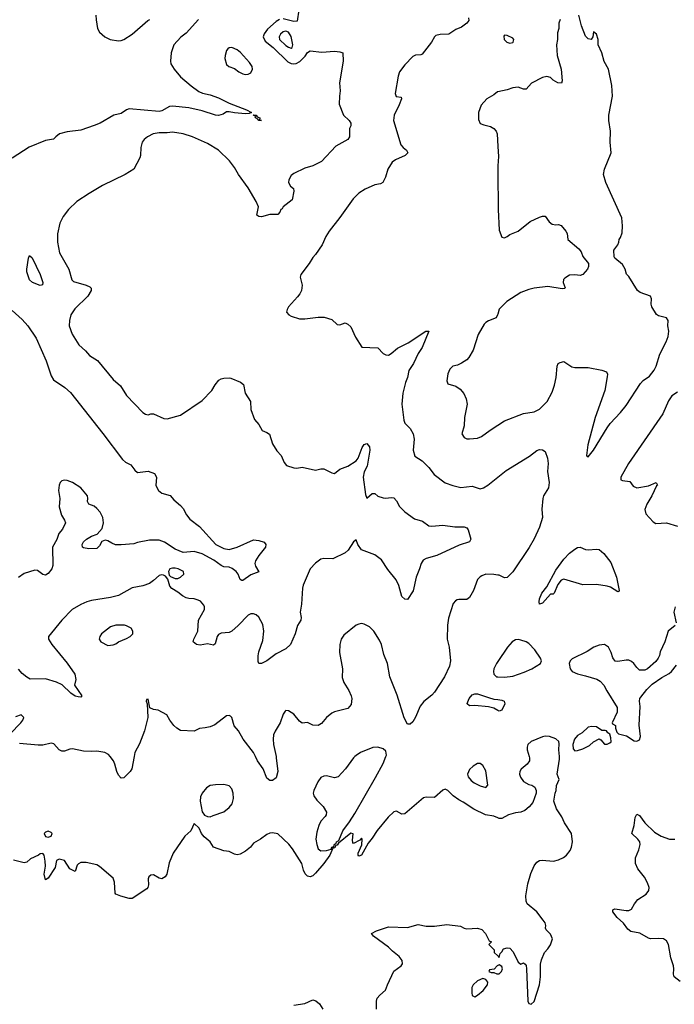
# Model space of a CAD drawing. Header units: inches. Extents: x 2057696 to 2160536, y 827480 to 1016834.
# Tile 37 of 256: x 2076458 to 2081308, y 868166 to 875456. Entities that reach past the tile are written whole.
import ezdxf

# ---------------------------------------------------------------- set-up
doc = ezdxf.new("R2010")
doc.units = ezdxf.units.IN
doc.header["$MEASUREMENT"] = 0
for name, color, linetype in [('C0876', 7, 'Continuous'), ('C0877', 7, 'Continuous'), ('C0886', 7, 'Continuous'), ('C0887', 7, 'Continuous')]:
    doc.layers.add(name, color=color, linetype=linetype)

msp = doc.modelspace()

# ---------------------------------------------------------------- linework, layer by layer
at = {"layer": 'C0876', "color": 5}
for points, elevation in [([(2077304.9, 870000), (2077288.4, 869910), (2077277, 869890), (2077230, 869843.8), (2077210, 869841.7), (2077190, 869861.6), (2077176.9, 869890), (2077163.8, 869943.8), (2077152, 869970), (2077127.4, 870000)], 360), ([(2078356.7, 870000), (2078358.7, 869990), (2078370.4, 869890), (2078356.7, 869843.3), (2078330, 869824.5), (2078310, 869824.5), (2078290, 869841.2), (2078261.5, 869910), (2078218.5, 869970), (2078204.2, 870000)], 360), ([(2078940.5, 870000), (2078930.5, 869990), (2078872.4, 869910), (2078816.3, 869850), (2078790, 869842.4), (2078730, 869858.7), (2078710, 869855.6), (2078690, 869844.5), (2078667.4, 869812.6), (2078636.9, 869750), (2078632.9, 869730), (2078636.9, 869710), (2078658.2, 869678.2), (2078704.9, 869630), (2078730.4, 869589.6), (2078728.7, 869570), (2078722, 869558), (2078690, 869522.9), (2078673.1, 869490), (2078658.4, 869441.6), (2078652.7, 869390), (2078658.3, 869350), (2078670, 869317.3), (2078690, 869302), (2078730, 869304.9), (2078764.7, 869315.3), (2078769.3, 869330), (2078784.7, 869335.3), (2078790, 869350.8), (2078803.1, 869356.9), (2078806, 869370), (2078822, 869378), (2078851.6, 869450), (2078901.8, 869518.2), (2078939.9, 869580.1), (2079093.5, 869846.5), (2079149.8, 869950), (2079170.4, 870000)], 380), ([(2080000, 869547), (2079970, 869559.5), (2079908, 869570), (2079822, 869610), (2079742.7, 869662.7), (2079710, 869679), (2079670, 869709.3), (2079628.7, 869750), (2079610, 869758), (2079592.7, 869752.7), (2079530, 869698), (2079470, 869699.8), (2079450, 869693.8), (2079310, 869577.4), (2079290, 869573.5), (2079250, 869596.3), (2079230, 869591.1), (2079188.2, 869551.8), (2079105.7, 869454.3), (2079070, 869396.2), (2079040.2, 869359.7), (2078990, 869269.3), (2078970, 869264), (2078965.2, 869270), (2078965.6, 869285.6), (2078992.9, 869347.1), (2078995.3, 869390), (2078990, 869395.3), (2078978.8, 869381.2), (2078930, 869358), (2078924.7, 869364.7), (2078922.7, 869382.7), (2078928, 869428), (2078910, 869432.7), (2078819.6, 869360.4), (2078810, 869344), (2078798, 869342), (2078796, 869330), (2078790, 869324), (2078778, 869322), (2078756.4, 869270), (2078711, 869209), (2078650, 869136.2), (2078630, 869117), (2078610, 869109.6), (2078590, 869116), (2078573.4, 869133.4), (2078560.5, 869160.5), (2078548, 869210), (2078478, 869318), (2078451.1, 869351.1), (2078370, 869427.3), (2078330, 869435.6), (2078310, 869433.6), (2078290, 869424.5), (2078242.8, 869390), (2078190, 869359.5), (2078168, 869330), (2078130, 869299.5), (2078090, 869277.2), (2078070, 869273.2), (2078050, 869278), (2078010, 869297.6), (2077970, 869303.6), (2077894, 869330), (2077869.5, 869369.5), (2077825.4, 869405.4), (2077804, 869430), (2077788, 869470), (2077750, 869506), (2077724.7, 869450), (2077681, 869410), (2077593.7, 869286.3), (2077565.5, 869214.5), (2077547.3, 869130), (2077536, 869110), (2077510, 869096), (2077490, 869099.3), (2077450, 869125.6), (2077430, 869123.6), (2077414.9, 869110), (2077410, 869095.3), (2077412.7, 869050), (2077408.2, 869031.8), (2077399, 869021), (2077292, 868950), (2077270, 868949.3), (2077206.8, 868966.8), (2077170, 868982), (2077166, 868990), (2077159.6, 869070), (2077150, 869101.2), (2077050, 869186.6), (2077030, 869198.4), (2076950, 869217.2), (2076910, 869216), (2076893.2, 869206.8), (2076884.4, 869195.6), (2076870, 869149.2), (2076829.7, 869169.7), (2076789, 869230), (2076750, 869242), (2076730.8, 869230), (2076720.9, 869179.1), (2076670, 869099), (2076650, 869089), (2076639.8, 869130), (2076648.1, 869190), (2076646.9, 869226.9), (2076639.3, 869270), (2076630, 869284), (2076610, 869281.2), (2076596, 869270), (2076536.8, 869243.2), (2076510, 869219.3), (2076490, 869214), (2076413.2, 869233.2)], 380), ([(2079102.4, 868130), (2079101.3, 868190), (2079107.3, 868212.7), (2079125.6, 868234.4), (2079167.6, 868270), (2079181.7, 868310), (2079229.3, 868410.8), (2079284.7, 868450), (2079293, 868467), (2079290.5, 868490.5), (2079270, 868519.1), (2079218.7, 868558.7), (2079189.6, 868590), (2079079.3, 868670), (2079065.2, 868690), (2079102, 868710), (2079190, 868740.4), (2079330, 868735.5), (2079410, 868757), (2079470, 868743.8), (2079530, 868744.4), (2079623.3, 868756.7), (2079724.4, 868744.4), (2079750, 868730.8), (2079770, 868726), (2079849.3, 868730.7), (2079880.9, 868720.9), (2079907.7, 868690), (2079936.9, 868636.9), (2079952, 868630), (2079934, 868610), (2079974, 868570), (2079974, 868550), (2080000, 868524)], 380), ([(2080000, 868453), (2079994, 868450), (2079972.7, 868427.3), (2079938, 868422), (2079934, 868410), (2079950, 868402), (2079970, 868402), (2079992.7, 868392.7), (2080000, 868392.4)], 380), ([(2078490, 868160.7), (2078570, 868173), (2078630, 868198.8), (2078652.8, 868192.8), (2078678.8, 868170), (2078704, 868130)], 380)]:
    msp.add_lwpolyline(points, dxfattribs=dict(at, elevation=elevation))
at = {"layer": 'C0876', "color": 5, "elevation": 380}
for points in [[(2079850, 869949.6), (2079816.3, 869930), (2079790, 869903.7), (2079776.4, 869870), (2079780.4, 869850), (2079802.7, 869822.7), (2079825.3, 869805.3), (2079870, 869783.7), (2079910, 869770.7), (2079926.6, 869790), (2079910, 869894), (2079890, 869935.1), (2079870, 869949.5)], [(2077970, 869794), (2077907.9, 869792.1), (2077870, 869785.2), (2077841, 869770), (2077810.6, 869729.4), (2077798, 869702), (2077794, 869670), (2077810.6, 869590.6), (2077826.8, 869566.8), (2077850, 869556), (2077870, 869554.8), (2077890, 869564), (2077970, 869590.4), (2078010, 869623.1), (2078030.9, 869650), (2078040.9, 869690), (2078040.4, 869730), (2078030, 869762.7), (2078010, 869783.7)], [(2076670, 869449.3), (2076650, 869441.2), (2076638.8, 869430), (2076647.9, 869407.9), (2076670, 869403), (2076690, 869411), (2076697.6, 869430), (2076690, 869439.5)], [(2079890, 868357.2), (2079850, 868339.3), (2079816.3, 868310), (2079807.7, 868290), (2079806.8, 868250), (2079811, 868231), (2079830, 868222.8), (2079850, 868234), (2079891.1, 868268.9), (2079923.7, 868310), (2079925.2, 868330), (2079910, 868349)]]:
    msp.add_lwpolyline(points, close=True, dxfattribs=at)
at = {"layer": 'C0877', "color": 5}
for points, elevation in [([(2078526.8, 875530), (2078514.4, 875445.6), (2078490, 875443.9), (2078410, 875463.8)], 340), ([(2077781.7, 875458.3), (2077690, 875355.6), (2077652.4, 875327.6), (2077599.1, 875270), (2077579.3, 875210), (2077574.9, 875150), (2077578, 875130), (2077602, 875090), (2077650, 875033.4), (2077727.3, 874967.3), (2077785.7, 874925.7), (2077813.2, 874913.2), (2077870, 874899.7), (2077930, 874878), (2078010, 874838.9), (2078138, 874790), (2078174, 874770), (2078158, 874762), (2078130, 874759.5), (2078050, 874766), (2078010, 874775.1), (2077990, 874773.3), (2077964.2, 874755.8), (2077930, 874747.2), (2077909.6, 874750), (2077810, 874782.2), (2077710, 874803.9), (2077590, 874816.6), (2077567.1, 874812.9), (2077510, 874781.7), (2077490, 874776.5), (2077270, 874795.5), (2077250, 874788.2), (2077210, 874761.1), (2077156, 874750), (2077054, 874690), (2077010, 874672.4), (2076910, 874637.4), (2076810, 874626.9), (2076754, 874610), (2076724.9, 874590), (2076708.3, 874571.7), (2076650, 874562.4), (2076528.1, 874511.9), (2076402, 874430)], 320), ([(2078382.6, 875457.4), (2078357.5, 875442.5), (2078294.6, 875385.4), (2078268, 875352), (2078261.5, 875330), (2078277.1, 875297.1), (2078334.7, 875250), (2078444.2, 875144.2), (2078470, 875131.2), (2078490, 875128.9), (2078506.9, 875133.1), (2078532.5, 875147.5), (2078573.7, 875186.3), (2078590, 875214), (2078610, 875226), (2078696.2, 875216.2), (2078790, 875222.4), (2078830, 875217.3), (2078851, 875210), (2078854.8, 875150), (2078828.2, 874990), (2078832.7, 874930), (2078826, 874890), (2078824.9, 874830), (2078856.3, 874750), (2078899.3, 874710), (2078910.4, 874690), (2078910.5, 874670), (2078901.6, 874650), (2078901.5, 874590), (2078890, 874569.6), (2078799, 874521), (2078694.7, 874405.3), (2078630, 874375.4), (2078570, 874356.8), (2078490, 874318.7), (2078470, 874303.1), (2078452.2, 874270), (2078450.3, 874250), (2078464.4, 874224.4), (2078485.5, 874205.5), (2078487.9, 874187.9), (2078477.1, 874122.9), (2078411, 874070), (2078403.5, 874056.5), (2078392, 874050), (2078386, 874030), (2078370, 874014), (2078310, 874012.7), (2078250, 873997.2), (2078230, 873999), (2078215.3, 874010), (2078226, 874070), (2078209.4, 874110), (2078150, 874212), (2078078.9, 874310), (2078050, 874362.9), (2078012.4, 874412.4), (2077931.2, 874491.2), (2077850, 874540.3), (2077738, 874590), (2077669.3, 874610), (2077590, 874623.4), (2077550, 874617.7), (2077490, 874618.2), (2077447.7, 874610), (2077404.4, 874590), (2077381.1, 874570), (2077366.3, 874550), (2077354.6, 874510), (2077351.8, 874450), (2077347.1, 874432.9), (2077302.4, 874350), (2077239.5, 874310), (2077070.9, 874229.1), (2076972.4, 874170), (2076882.4, 874110), (2076818.4, 874050), (2076781.1, 873998.9), (2076755.3, 873950), (2076737.4, 873870), (2076736.9, 873810), (2076753.7, 873730), (2076821.3, 873610), (2076843, 873530), (2076857.3, 873517.3), (2076951, 873490), (2076977.7, 873477.7), (2076987.9, 873467.9), (2076986.7, 873450), (2076961.5, 873410), (2076865.4, 873314.6), (2076837.4, 873270), (2076826, 873230), (2076825.2, 873190), (2076847.3, 873127.3), (2076895.5, 873050), (2076945.4, 873005.4), (2076975.8, 872970), (2077033.6, 872933.6), (2077150, 872793.2), (2077204.2, 872744.2), (2077250, 872674), (2077370, 872547.2), (2077390, 872535.5), (2077409.1, 872530.9), (2077430, 872538.8), (2077450, 872539.1), (2077524.5, 872504.5), (2077550, 872500.3), (2077650, 872528.5), (2077810, 872635.8), (2077880.9, 872710), (2077906.3, 872753.7), (2077933.8, 872786.2), (2077950, 872797.3), (2077970, 872802), (2078010, 872804.9), (2078021.1, 872801.1), (2078092.7, 872772.7), (2078115.5, 872755.5), (2078127.3, 872690), (2078167.3, 872630), (2078170.7, 872570), (2078196.3, 872496.3), (2078230, 872458), (2078254, 872414), (2078290, 872400.7), (2078307.7, 872387.7), (2078330, 872316), (2078363.4, 872263.4), (2078394.8, 872230), (2078416.8, 872176.8), (2078434.4, 872154.4), (2078490, 872139.1), (2078510, 872136.3), (2078550, 872142), (2078650, 872120.7), (2078689.6, 872130.4), (2078710, 872130.4), (2078770, 872100.5), (2078790, 872095.5), (2078830.7, 872129.3), (2078890, 872150.2), (2078950.5, 872189.5), (2078964.8, 872210), (2078996, 872290), (2079010, 872311.7), (2079030, 872318.4), (2079050, 872293.4), (2079052.5, 872270), (2079031.5, 872150), (2079010.3, 872109.7), (2079003.1, 872070), (2079019.7, 871939.7), (2079030, 871913), (2079070, 871947.2), (2079088.5, 871948.5), (2079110, 871928.9), (2079150, 871916.1), (2079170, 871914.3), (2079210, 871919.6), (2079230, 871916), (2079250, 871893.4), (2079271.7, 871851.7), (2079311.5, 871811.5), (2079381.6, 871761.6), (2079442.3, 871742.3), (2079490, 871708.7), (2079510, 871705.3), (2079593, 871713), (2079682, 871702), (2079750, 871700.5), (2079770, 871694), (2079779.8, 871679.8), (2079801, 871610), (2079791.3, 871590), (2079713.5, 871566.5), (2079548, 871490), (2079470, 871465.8), (2079446.3, 871453.7), (2079431.4, 871430), (2079420.7, 871390), (2079394.3, 871330), (2079372.4, 871227.6), (2079330, 871162.7), (2079310, 871165.2), (2079290, 871185.2), (2079266.5, 871266.5), (2079248.1, 871308.1), (2079184.6, 871384.6), (2079138, 871458), (2079090, 871495.1), (2078990, 871531.8), (2078963, 871570), (2078950, 871606), (2078930, 871591.3), (2078891.9, 871528.1), (2078870, 871509.6), (2078776.5, 871463.5), (2078710, 871466.9), (2078690, 871461.3), (2078650, 871431.3), (2078608.8, 871390), (2078558.4, 871270), (2078552, 871248), (2078544.7, 871130), (2078536.1, 871070), (2078542.7, 871030), (2078540.9, 871010), (2078515.6, 870970), (2078499.2, 870910), (2078463.2, 870830), (2078430, 870799.4), (2078357.8, 870762.2), (2078290, 870708.3), (2078249.3, 870689.3), (2078229.2, 870690), (2078224.8, 870704.8), (2078225.3, 870745.3), (2078230, 870774.8), (2078259.3, 870860.7), (2078265.6, 870930), (2078258.2, 870978.2), (2078230, 871033.6), (2078210, 871049.7), (2078190, 871058), (2078170, 871056.3), (2078150, 871046.6), (2078076.5, 870970), (2078030, 870929.8), (2078010, 870919.8), (2077950, 870914.7), (2077930, 870904.2), (2077920.2, 870890), (2077905.1, 870834.9), (2077893.5, 870826.5), (2077850, 870834), (2077794.7, 870825.3), (2077766.6, 870830), (2077743.5, 870850), (2077748.6, 870870), (2077777.3, 870930), (2077783.1, 871010), (2077826, 871090), (2077827.3, 871110), (2077821.8, 871121.8), (2077796.4, 871150), (2077779.3, 871159.3), (2077750, 871169.1), (2077710, 871169.8), (2077690, 871176.4), (2077665.1, 871190), (2077630, 871218.4), (2077584.2, 871244.2), (2077570, 871262), (2077554.2, 871314.2), (2077537.1, 871337.1), (2077523.3, 871343.3), (2077510, 871346.3), (2077490, 871341.1), (2077450, 871303.1), (2077418.5, 871281.5), (2077370, 871265), (2077291.1, 871248.9), (2077190, 871193.5), (2077130, 871177.2), (2076990, 871156.8), (2076954.5, 871145.5), (2076910, 871127.1), (2076847.2, 871090), (2076768.9, 871010), (2076670.4, 870890), (2076672, 870870), (2076694.9, 870830), (2076810, 870692.7), (2076866.4, 870610), (2076873.4, 870570), (2076864.9, 870530), (2076917.1, 870450), (2076910, 870439.3), (2076890, 870441.6), (2076868.5, 870448.5), (2076836, 870470), (2076771.5, 870531.5), (2076730, 870552.3), (2076650, 870575.1), (2076534.8, 870574.8), (2076510, 870589.2), (2076475.6, 870615.6), (2076448.3, 870648.3)], 340), ([(2077023, 875490), (2077024.1, 875455.9), (2077035.5, 875390), (2077050, 875364.9), (2077088.9, 875328.9), (2077129, 875309), (2077190, 875300.9), (2077210, 875302), (2077230, 875309.2), (2077291.3, 875350), (2077406.3, 875450), (2077422.6, 875457.4)], 320), ([(2079782.8, 875470), (2079786, 875450), (2079771, 875430), (2079730, 875402), (2079690, 875384.5), (2079636, 875350), (2079574, 875346), (2079542, 875338), (2079530, 875329), (2079507.7, 875290), (2079438.4, 875201.6), (2079430, 875196), (2079390, 875193.6), (2079370, 875183.6), (2079310, 875122.4), (2079271.7, 875070), (2079262.2, 875037.8), (2079240.3, 874910), (2079247.3, 874887.3), (2079283.6, 874883.6), (2079285.5, 874870), (2079270, 874826), (2079232.4, 874750), (2079226.4, 874710), (2079282.3, 874530), (2079297.6, 874510), (2079323.8, 874490), (2079332.7, 874470), (2079312.4, 874450), (2079241.5, 874418.5), (2079218, 874402), (2079184.7, 874350), (2079168.9, 874291.1), (2079148.8, 874251.2), (2079130, 874240.7), (2079090, 874232.8), (2079018.2, 874201.8), (2078969.3, 874170.7), (2078927.6, 874130), (2078830, 873991.2), (2078749.4, 873890.6), (2078724.9, 873850), (2078699.6, 873790), (2078650, 873717), (2078630, 873695.1), (2078602.4, 873650), (2078540.3, 873570), (2078535.6, 873550), (2078550.2, 873490), (2078544.5, 873450), (2078533.8, 873426.2), (2078516.5, 873403.5), (2078448.9, 873330), (2078438.7, 873310), (2078435.5, 873290), (2078451.8, 873271.8), (2078470, 873260.5), (2078530, 873242.4), (2078570, 873242.4), (2078670, 873254), (2078712.8, 873252.8), (2078770, 873236), (2078810, 873198.8), (2078830, 873197.3), (2078870, 873210.7), (2078890, 873202.8), (2078910, 873181), (2078944.7, 873104.7), (2078992, 873032), (2079110, 873027.3), (2079150, 872984), (2079170, 872974), (2079190, 872973.4), (2079210, 872984.4), (2079256.9, 873023.1), (2079335.2, 873064.8), (2079466.6, 873150), (2079490, 873151), (2079439.5, 873030), (2079410, 872984.5), (2079375.3, 872910), (2079341.4, 872858.6), (2079332, 872808), (2079316.5, 872770), (2079295.3, 872690), (2079288.7, 872608.7), (2079303, 872490), (2079310.6, 872470), (2079350.2, 872430.2), (2079372.2, 872390), (2079380.3, 872350), (2079373.1, 872270), (2079385.7, 872225.7), (2079439.1, 872190), (2079490, 872140.7), (2079527.7, 872090), (2079610, 872028.2), (2079666.3, 872006.3), (2079726.5, 871993.5), (2079810, 872002), (2079870, 871983.7), (2079892.7, 871990), (2079927, 872010), (2080000, 872068.9)], 360), ([(2080000, 874921.8), (2079998.5, 874921.5), (2079970, 874899), (2079918, 874870), (2079876.3, 874823.7), (2079858, 874770), (2079858, 874718), (2079870, 874688.2), (2079896.7, 874676.7), (2079946, 874666), (2079971.5, 874651.6), (2079988.2, 874630), (2079994.9, 874610), (2080000, 874516.4)], 380), ([(2080000, 874373.9), (2079999.8, 874370), (2080000, 874327.7)], 380), ([(2076403.3, 873303.3), (2076475.9, 873235.9), (2076518.3, 873190), (2076579.5, 873099.5), (2076653.8, 872930), (2076690, 872818.8), (2076708.4, 872790), (2076793.5, 872733.5), (2076835.3, 872695.3), (2077073.6, 872393.6), (2077219.2, 872199.2), (2077241.1, 872181.1), (2077280.4, 872160.4), (2077310, 872121), (2077330, 872104), (2077410, 872113), (2077455.5, 872095.5), (2077471.5, 872070), (2077466.4, 872006.4), (2077487.3, 871970), (2077511.3, 871950), (2077572.8, 871932.8), (2077600.7, 871900.7), (2077650, 871859.6), (2077670, 871836.9), (2077693, 871790), (2077717.3, 871757.3), (2077790, 871704.8), (2077910, 871570.2), (2077970, 871540.8), (2078010, 871532.6), (2078070, 871551.6), (2078190, 871604.9), (2078230, 871601.3), (2078267.9, 871587.9), (2078281.1, 871570), (2078278, 871550), (2078228.7, 871490), (2078205.5, 871450), (2078200.5, 871430), (2078204.9, 871410), (2078230, 871369.3), (2078170, 871346), (2078110, 871303), (2078104, 871304), (2078091.5, 871311.5), (2078076.4, 871350), (2078061, 871370), (2078032.3, 871392.3), (2078010, 871403.7), (2077970, 871406), (2077950, 871414.5), (2077895.2, 871455.2), (2077810, 871502.7), (2077750, 871519.2), (2077670, 871510.7), (2077610, 871537), (2077530, 871586.8), (2077490, 871602.6), (2077418.5, 871601.5), (2077330, 871585.2), (2077304, 871576), (2077210, 871567.6), (2077168.1, 871568.1), (2077139.3, 871579.3), (2077110, 871598.4), (2077090, 871601.6), (2077067.1, 871592.9), (2077050, 871561.2), (2077030, 871542), (2076970, 871539.5), (2076930, 871545.2), (2076924, 871550), (2076920.9, 871570), (2076931.8, 871590), (2076951.8, 871610), (2076990, 871633.1), (2077032.9, 871647.1), (2077067.8, 871690), (2077077.7, 871730), (2077073.7, 871770), (2077053.5, 871810), (2077030, 871838.3), (2077010, 871854.3), (2076969, 871870), (2076960.7, 871890), (2076963, 871910), (2076959.1, 871930), (2076910, 871989.7), (2076850, 872029.8), (2076810, 872044.4), (2076790, 872046.6), (2076770, 872042.9), (2076757.1, 872030), (2076750.3, 872009.7), (2076746.5, 871970), (2076755.3, 871910), (2076750.4, 871849.6), (2076766.6, 871786.6), (2076791, 871750), (2076797.3, 871730), (2076775.3, 871684.7), (2076748.2, 871651.8), (2076732.5, 871607.5), (2076700.3, 871550), (2076704.1, 871415.9), (2076695.5, 871390), (2076670, 871355.1), (2076650, 871344.5), (2076630, 871349.3), (2076590, 871378.7), (2076570, 871381.3), (2076490, 871355.6), (2076450, 871326.2)], 320), ([(2080000, 873275.9), (2079998.4, 873270), (2079987.7, 873250), (2079930, 873227.6), (2079910, 873214.5), (2079899.2, 873200.8), (2079855.2, 873124.8), (2079818, 873010), (2079785.9, 872954.1), (2079770, 872938.7), (2079730, 872913.6), (2079701.1, 872898.9), (2079666.8, 872890), (2079643.8, 872870), (2079630, 872835.3), (2079623, 872783), (2079630, 872761), (2079690, 872742), (2079719.9, 872719.9), (2079748.8, 872688.8), (2079766.4, 872650), (2079771.8, 872610), (2079752.2, 872510), (2079750.4, 872449.6), (2079733.4, 872390), (2079750, 872362), (2079770, 872352.7), (2079790, 872352.4), (2079850, 872357.6), (2079879.3, 872370), (2079942.4, 872417.6), (2080000, 872454.8)], 380), ([(2080000, 871344.5), (2079970.3, 871349.7), (2079912, 871350), (2079880.7, 871339.3), (2079868.1, 871331.9), (2079849.2, 871310.8), (2079819.7, 871230), (2079790, 871178.4), (2079770, 871162.4), (2079710, 871163.7), (2079699.9, 871160.1), (2079686.7, 871153.3), (2079670, 871133.2), (2079634.9, 871025.1), (2079626.6, 870973.4), (2079625.5, 870870), (2079640.3, 870810), (2079650.2, 870710.2), (2079642.5, 870670), (2079605.2, 870590), (2079530, 870477.3), (2079510, 870455.9), (2079451.1, 870408.9), (2079425.1, 870374.9), (2079390, 870292), (2079370, 870257.7), (2079350, 870239.7), (2079330, 870239.6), (2079306.3, 870286.3), (2079254.6, 870454.6), (2079199.3, 870590), (2079181.7, 870690), (2079155.2, 870755.2), (2079139.1, 870830), (2079123.1, 870863.1), (2079080.7, 870930), (2079050, 870962), (2079010, 870981.2), (2078990, 870985.2), (2078970, 870981.2), (2078950, 870972.7), (2078859.5, 870900.5), (2078839.5, 870870), (2078828.7, 870830), (2078827.2, 870770), (2078850.4, 870650), (2078846.2, 870586.2), (2078858, 870550), (2078896.4, 870490), (2078914, 870450), (2078919.5, 870430), (2078914.1, 870385.9), (2078890, 870357), (2078790, 870332.8), (2078770, 870321.6), (2078730.4, 870290), (2078694.4, 870245.6), (2078668.5, 870231.5), (2078630, 870233), (2078590, 870251.6), (2078550, 870246.6), (2078530, 870262.9), (2078490, 870315.6), (2078450, 870339.3), (2078430, 870341.2), (2078423.8, 870336.2), (2078410, 870315.3), (2078386.4, 870250), (2078350.2, 870189.8), (2078338.6, 870161.4), (2078335.6, 870130), (2078338.9, 870090), (2078356.7, 870000)], 360), ([(2080000, 870704.5), (2079990, 870689.7), (2079970.2, 870650), (2079967.3, 870630), (2079970.4, 870610), (2079990, 870590.4), (2080000, 870590.2)], 380), ([(2078204.2, 870000), (2078189.8, 870030), (2078113.8, 870130), (2078079.3, 870190), (2078048, 870228), (2078030, 870289.3), (2078019.4, 870299.4), (2078010, 870305.1), (2077990, 870301.6), (2077904.4, 870235.6), (2077870, 870221.6), (2077832.7, 870212.7), (2077790, 870209.2), (2077750, 870188.7), (2077650, 870193.6), (2077621.2, 870210), (2077599, 870230), (2077569.4, 870269.4), (2077548, 870310), (2077484.7, 870344.7), (2077449, 870349), (2077422, 870362), (2077410, 870426), (2077398, 870422), (2077394, 870410), (2077402, 870390), (2077408.2, 870290), (2077383.7, 870190), (2077345.7, 870094.3), (2077310.4, 870030), (2077304.9, 870000)], 360), ([(2080000, 870341.9), (2079970, 870359.7), (2079930, 870368.9), (2079830, 870378.4), (2079790, 870376.9), (2079773.3, 870390), (2079774, 870394), (2079787.7, 870430), (2079810, 870456.5), (2079830, 870466.2), (2079850, 870465.2), (2079930, 870437.8), (2079970, 870426.7), (2080000, 870422.4)], 360), ([(2076387.9, 870170), (2076467.2, 870250), (2076481, 870270), (2076487.8, 870290), (2076470, 870309.8), (2076425.7, 870294.3)], 360), ([(2077127.4, 870000), (2077115.1, 870015.1), (2077089.6, 870029.6), (2077030, 870040.9), (2076990, 870037), (2076930, 870039.3), (2076850, 870057), (2076830, 870054.5), (2076790, 870039.5), (2076770, 870040.7), (2076749.7, 870049.7), (2076710, 870094), (2076690, 870100.7), (2076630, 870083.7), (2076595.9, 870084.1), (2076457.2, 870097.2)], 360), ([(2079170.4, 870000), (2079174.6, 870010), (2079170, 870040.9), (2079150, 870058.9), (2079110, 870071.1), (2079073, 870067), (2078982.8, 870030), (2078950, 870009.5), (2078940.5, 870000)], 380)]:
    msp.add_lwpolyline(points, dxfattribs=dict(at, elevation=elevation))
for points, elevation in [([(2078430, 875371), (2078410, 875366), (2078390.2, 875350), (2078379.3, 875330), (2078383, 875310), (2078430, 875266), (2078450, 875252.3), (2078470, 875245.4), (2078477.4, 875250), (2078482, 875270), (2078470, 875332.4), (2078450, 875362.9)], 360), ([(2078030, 875249.7), (2078010, 875247.6), (2077999.9, 875240.1), (2077990, 875229.2), (2077979.5, 875190), (2077978.7, 875170), (2077990, 875124.9), (2078007.3, 875110), (2078050, 875094), (2078080.7, 875070), (2078110, 875055.8), (2078130, 875050.4), (2078150, 875052.2), (2078170, 875061.6), (2078183.5, 875090), (2078180.5, 875110), (2078159.8, 875139.8), (2078093.5, 875213.5), (2078070, 875232.8)], 340), ([(2078250, 874709.5), (2078229.4, 874710), (2078220.9, 874720.9), (2078203.7, 874730), (2078202, 874738), (2078207.3, 874747.3), (2078192.7, 874747.3), (2078187.3, 874752.7), (2078210, 874750.6), (2078218, 874738), (2078236.4, 874730), (2078238, 874722), (2078232, 874712)], 320), ([(2076610, 873487.3), (2076553.2, 873510), (2076529.4, 873530), (2076511.3, 873590), (2076511.4, 873608.6), (2076522, 873690), (2076530, 873711), (2076550, 873694), (2076610.2, 873569.8), (2076630.3, 873509.7), (2076627.3, 873492.7)], 320), ([(2077590, 871395.8), (2077570.3, 871389.7), (2077559.3, 871370), (2077564.4, 871344.4), (2077574.9, 871334.9), (2077610, 871319.6), (2077630, 871319.6), (2077650, 871328.8), (2077674.5, 871350), (2077672.3, 871370), (2077632.3, 871390), (2077610, 871394.6)], 340), ([(2077170, 870974.3), (2077130, 870961.6), (2077062.8, 870910), (2077050.8, 870890), (2077047.3, 870870), (2077058, 870850), (2077110, 870822.8), (2077150, 870826.8), (2077170, 870834.8), (2077189.6, 870850.4), (2077250, 870874), (2077277.2, 870890), (2077295.1, 870910), (2077296, 870930), (2077284, 870950), (2077250, 870969.3), (2077233.3, 870973.3)], 360)]:
    msp.add_lwpolyline(points, close=True, dxfattribs=dict(at, elevation=elevation))
at = {"layer": 'C0886', "color": 5}
for points, elevation in [([(2080000, 868524), (2080010, 868514), (2080018, 868542), (2080030, 868554), (2080042, 868578), (2080070, 868584.7), (2080090, 868581), (2080114.2, 868554.2), (2080150, 868478), (2080170, 868464.7), (2080190, 868474), (2080203.6, 868463.6), (2080210, 868454), (2080213.4, 868430), (2080222, 868190), (2080230, 868171.3), (2080247.9, 868167.9), (2080270, 868188.2), (2080308, 868310), (2080316.4, 868370), (2080316.6, 868463.4), (2080324, 868496), (2080346, 868550), (2080370, 868576.3), (2080390, 868607.7), (2080406.3, 868650), (2080390, 868686.6), (2080358, 868718), (2080352.3, 868730), (2080354.5, 868750), (2080349.6, 868770), (2080336.9, 868790), (2080289.7, 868850), (2080218.4, 868910), (2080211.1, 868931.1), (2080208.2, 868970), (2080222, 869058), (2080244.8, 869135.3), (2080269.8, 869190.3), (2080290, 869219.3), (2080310, 869230.5), (2080327.5, 869232.5), (2080412.7, 869227.3), (2080450, 869235.8), (2080486.9, 869253.1), (2080508.3, 869271.7), (2080535.2, 869304.8), (2080546.3, 869330), (2080553.5, 869370), (2080546.9, 869430), (2080494.3, 869510), (2080473.6, 869553.6), (2080434.5, 869614.5), (2080416, 869670), (2080424, 869730), (2080432.7, 869750), (2080434, 869786), (2080455.3, 869830), (2080439, 869870), (2080457.6, 869982.4), (2080456, 870000)], 380), ([(2080231.6, 870000), (2080234.7, 869990), (2080233.6, 869970), (2080216.4, 869943.6), (2080172.5, 869907.5), (2080162.6, 869890), (2080159.5, 869870), (2080167, 869847), (2080190, 869815.5), (2080230, 869794.9), (2080251.3, 869790), (2080274.9, 869774.9), (2080284, 869750), (2080284, 869730), (2080258.8, 869661.2), (2080232.1, 869627.9), (2080199.2, 869600.8), (2080170.3, 869589.7), (2080130, 869584.5), (2080078, 869570), (2080030, 869542), (2080010, 869542.9), (2080000, 869547)], 380), ([(2081350, 868335.1), (2081307.6, 868370), (2081300.3, 868390), (2081304.8, 868430), (2081301.5, 868450), (2081281, 868510), (2081263.5, 868610), (2081250, 868637), (2081228, 868650), (2081190, 868654.2), (2081131.5, 868651.5), (2081115.3, 868655.3), (2081052.8, 868692.8), (2080985.9, 868705.9), (2080962.7, 868722.7), (2080930, 868766.3), (2080884.2, 868810), (2080852.3, 868850), (2080853.2, 868866.8), (2080866.3, 868873.7), (2080950, 868860.2), (2080970, 868861.7), (2080989.3, 868870), (2081011.6, 868910), (2081038, 868942), (2081098.5, 868981.5), (2081118, 869010), (2081120.5, 869030), (2081110, 869065.2), (2081087.7, 869107.7), (2081037, 869170), (2081020.9, 869210), (2081020.9, 869250), (2081045.6, 869310), (2081054.5, 869350), (2081052.7, 869370), (2081038, 869390), (2080992.1, 869432.1), (2081009.8, 869490.2), (2081017.4, 869550), (2081030, 869573), (2081050, 869563), (2081088.7, 869508.7), (2081160.7, 869440.8), (2081210.3, 869410), (2081270.7, 869389.3), (2081311.6, 869388.4)], 360), ([(2080000, 868392.4), (2080010, 868392), (2080028, 868410), (2080035.3, 868430), (2080030, 868446), (2080010, 868458), (2080000, 868453)], 380)]:
    msp.add_lwpolyline(points, dxfattribs=dict(at, elevation=elevation))
at = {"layer": 'C0887', "color": 5}
for points, elevation in [([(2080000, 872454.8), (2080050, 872487.1), (2080190, 872539.6), (2080270, 872552.8), (2080310, 872571.6), (2080365.1, 872630), (2080402.5, 872697.5), (2080420.3, 872750), (2080432.2, 872807.8), (2080439.6, 872890), (2080448.2, 872911.8), (2080461, 872919), (2080490, 872925.5), (2080547.3, 872887.3), (2080570, 872880.5), (2080670, 872880.3), (2080770, 872862.4), (2080806, 872850), (2080811.7, 872831.7), (2080811.3, 872811.3), (2080792.5, 872710), (2080720.2, 872510), (2080667.4, 872307.4), (2080656, 872230), (2080661.4, 872221.4), (2080670, 872218.8), (2080710, 872268.2), (2080810, 872435.5), (2080833.3, 872466.7), (2080910, 872547), (2080950, 872598.9), (2081056.1, 872763.9), (2081075.7, 872784.3), (2081123.4, 872816.6), (2081158.5, 872861.5), (2081173.9, 872890), (2081200.9, 872979.1), (2081247.5, 873070), (2081261.5, 873110), (2081267.6, 873150), (2081259.7, 873190), (2081261.3, 873230), (2081250, 873249.4), (2081190, 873263.6), (2081174.7, 873274.7), (2081141.2, 873330), (2081136, 873350), (2081138, 873390), (2081130, 873408.7), (2081055.3, 873435.3), (2081036, 873450), (2080970, 873555.3), (2080952.9, 873572.9), (2080942.7, 873610), (2080924.1, 873644.1), (2080868, 873690), (2080861.2, 873701.2), (2080859, 873750), (2080889.2, 873790), (2080897.2, 873810), (2080899, 873830), (2080910, 873844.7), (2080922.4, 873877.6), (2080924.2, 873930), (2080919.7, 873990), (2080800.9, 874250), (2080782.7, 874310), (2080789.3, 874350), (2080839.3, 874470), (2080832.3, 874550), (2080834.5, 874630), (2080823.6, 874710), (2080822.9, 874750), (2080849.6, 874890), (2080844.7, 874970), (2080820.5, 875090), (2080787.7, 875147.7), (2080771.3, 875210), (2080743.7, 875270), (2080744, 875310), (2080730, 875348), (2080710, 875366), (2080702.8, 875330), (2080690.6, 875309.4), (2080670, 875314), (2080650, 875335.3), (2080619.3, 875410), (2080601.2, 875490)], 380), ([(2080462, 875458), (2080451.3, 875430), (2080451.3, 875390), (2080442, 875358), (2080442.8, 875310), (2080434.8, 875270), (2080439.1, 875190), (2080470.4, 875090.4), (2080476.1, 875003.9), (2080472.8, 874987.2), (2080444, 874990), (2080409.6, 875009.6), (2080390, 875029.2), (2080364, 875036), (2080330, 875028.7), (2080250, 874985.2), (2080210, 874941.2), (2080190, 874941.2), (2080150, 874956), (2080110, 874952.7), (2080070, 874937.2), (2080000, 874921.8)], 380), ([(2080000, 874516.4), (2080004, 874444), (2080000, 874373.9)], 380), ([(2080000, 874327.7), (2080001.5, 874050), (2080010, 873898), (2080030, 873847.3), (2080050, 873842), (2080069.6, 873850.4), (2080090, 873864.9), (2080150, 873890.8), (2080238.8, 873961.2), (2080310, 873994), (2080330, 874000.7), (2080350, 874001), (2080379.9, 873959.9), (2080402.8, 873942.8), (2080430, 873936.3), (2080450, 873938.8), (2080470, 873931.3), (2080504, 873890), (2080512.8, 873872.8), (2080519.1, 873830), (2080599.1, 873759.1), (2080616.3, 873736.3), (2080630, 873702), (2080670.9, 873650.9), (2080671.3, 873630), (2080664.7, 873610), (2080630, 873568.7), (2080610, 873562), (2080570, 873568), (2080530, 873564), (2080496.3, 873543.7), (2080487.5, 873532.5), (2080483, 873510), (2080498.8, 873470), (2080494.9, 873465.1), (2080475.8, 873464.2), (2080370, 873481.7), (2080270, 873469.6), (2080230, 873459.5), (2080170, 873436.2), (2080067.7, 873370), (2080010, 873312.7), (2080000, 873275.9)], 380), ([(2081330, 872697.3), (2081289.3, 872670.7), (2081264.6, 872635.4), (2081221.7, 872538.3), (2080967.6, 872170), (2080910.8, 872070), (2080912, 872050), (2080924, 872044), (2080976.8, 872036.8), (2081003, 872003), (2081030, 871990.6), (2081115.1, 872004.9), (2081174, 872030), (2081182, 872010), (2081175.3, 872004.7), (2081142, 871930), (2081103.8, 871870), (2081088.2, 871830), (2081096.8, 871796.8), (2081150, 871738), (2081170, 871726), (2081250, 871731), (2081330, 871707.3)], 380), ([(2080000, 872068.9), (2080061.4, 872118.6), (2080235.9, 872224.1), (2080290, 872266.7), (2080310, 872273.4), (2080330, 872272), (2080350, 872258), (2080368.7, 872210), (2080372.4, 872170), (2080367, 872110), (2080380.3, 872030), (2080374.3, 871990), (2080339.5, 871930), (2080333.7, 871910), (2080326.7, 871833.3), (2080330.9, 871770), (2080310, 871699.8), (2080270, 871611.8), (2080231.9, 871548.1), (2080110, 871367.5), (2080070, 871327.4), (2080050, 871322.7), (2080010, 871342.7), (2080000, 871344.5)], 360), ([(2081312.9, 871110), (2081303.1, 871070), (2081322, 870990)], 380), ([(2081315, 870970), (2081261.3, 870930), (2081238.4, 870850), (2081203.7, 870776.3), (2081198.4, 870750), (2081188.4, 870730), (2081170, 870704.5), (2081110, 870649.2), (2081090, 870639), (2081050, 870641.2), (2081030, 870659), (2081006.6, 870690), (2080990, 870704.5), (2080970, 870714), (2080950, 870715.1), (2080890, 870703.6), (2080870, 870707), (2080851.3, 870731.3), (2080840.5, 870770), (2080819.6, 870810), (2080790, 870829.6), (2080750, 870825.4), (2080710.2, 870809.8), (2080662.2, 870777.8), (2080550, 870722.9), (2080537.1, 870710), (2080528.9, 870690), (2080537, 870650), (2080550.6, 870630), (2080590, 870612), (2080650, 870598.9), (2080732.9, 870572.9), (2080758.3, 870558.3), (2080785.5, 870530), (2080807.1, 870487.1), (2080884.9, 870364.9), (2080884.9, 870330), (2080846.8, 870250), (2080850, 870242), (2080871, 870230), (2080871, 870210), (2080881, 870181), (2080894, 870170), (2080953.2, 870153.2), (2081010, 870116), (2081030, 870114.8), (2081050, 870124.7), (2081058, 870150), (2081047.2, 870232.8), (2081055.1, 870370), (2081049.2, 870410), (2081052.3, 870430), (2081059.1, 870440.9), (2081103.3, 870496.7), (2081143.7, 870536.3), (2081214.1, 870585.9), (2081270, 870615.3), (2081287.6, 870630), (2081323, 870677)], 380), ([(2080000, 870590.2), (2080050, 870589.2), (2080110, 870596.5), (2080195.7, 870624.3), (2080251, 870649), (2080317.2, 870690), (2080322.7, 870710), (2080317.2, 870730), (2080274.5, 870790), (2080230, 870837.4), (2080210, 870849.7), (2080170, 870862.7), (2080150, 870867.2), (2080130, 870864.7), (2080105.2, 870850), (2080071.1, 870810), (2080000, 870704.5)], 380), ([(2080000, 870422.4), (2080030, 870418), (2080046, 870410), (2080050.8, 870390), (2080030, 870344), (2080010, 870336), (2080000, 870341.9)], 360), ([(2080456, 870000), (2080451.7, 870050), (2080455.6, 870095.6), (2080452.5, 870112.5), (2080430, 870132.8), (2080382, 870150), (2080350, 870151.9), (2080330, 870147.6), (2080247, 870113), (2080223.1, 870090), (2080216.5, 870070), (2080216.5, 870050), (2080231.6, 870000)], 380)]:
    msp.add_lwpolyline(points, dxfattribs=dict(at, elevation=elevation))
for points, elevation in [([(2080050, 875340.5), (2080045.3, 875334.7), (2080047.7, 875310), (2080066.9, 875290), (2080090, 875283.2), (2080110, 875287.2), (2080114.7, 875290), (2080118.3, 875310), (2080110, 875320.5), (2080070, 875339.7)], 380), ([(2080670, 871530.4), (2080730, 871536.4), (2080750, 871533), (2080785.1, 871505.1), (2080837.3, 871437.3), (2080880.3, 871330), (2080899.1, 871230), (2080896.7, 871223.3), (2080890, 871219.3), (2080834.5, 871254.5), (2080810, 871261.5), (2080730, 871274.6), (2080630, 871270.8), (2080490, 871313.7), (2080470, 871305.7), (2080444.7, 871275.3), (2080417.3, 871210), (2080410, 871202.7), (2080390, 871204), (2080330, 871137.2), (2080310, 871129.4), (2080306.2, 871146.2), (2080308.5, 871168.4), (2080327.2, 871210), (2080362.8, 871257.2), (2080430, 871379.5), (2080490, 871462.6), (2080530, 871505.3), (2080570, 871537.1), (2080590, 871548), (2080610, 871551.7), (2080650, 871534)], 360), ([(2080695.9, 870224.1), (2080670, 870217), (2080623.7, 870176.3), (2080590, 870155.6), (2080568, 870130), (2080556.9, 870090), (2080558, 870058), (2080570, 870042.8), (2080590, 870044.9), (2080630, 870057.3), (2080678.4, 870081.6), (2080710, 870110.8), (2080750, 870132), (2080763.6, 870123.6), (2080790, 870092), (2080810, 870091.3), (2080830, 870101), (2080839, 870110), (2080838, 870138), (2080830, 870166), (2080815.3, 870175.3), (2080806, 870190), (2080794.6, 870194.6), (2080770, 870194), (2080730, 870220.9)], 380)]:
    msp.add_lwpolyline(points, close=True, dxfattribs=dict(at, elevation=elevation))

doc.saveas('drawing.dxf')
